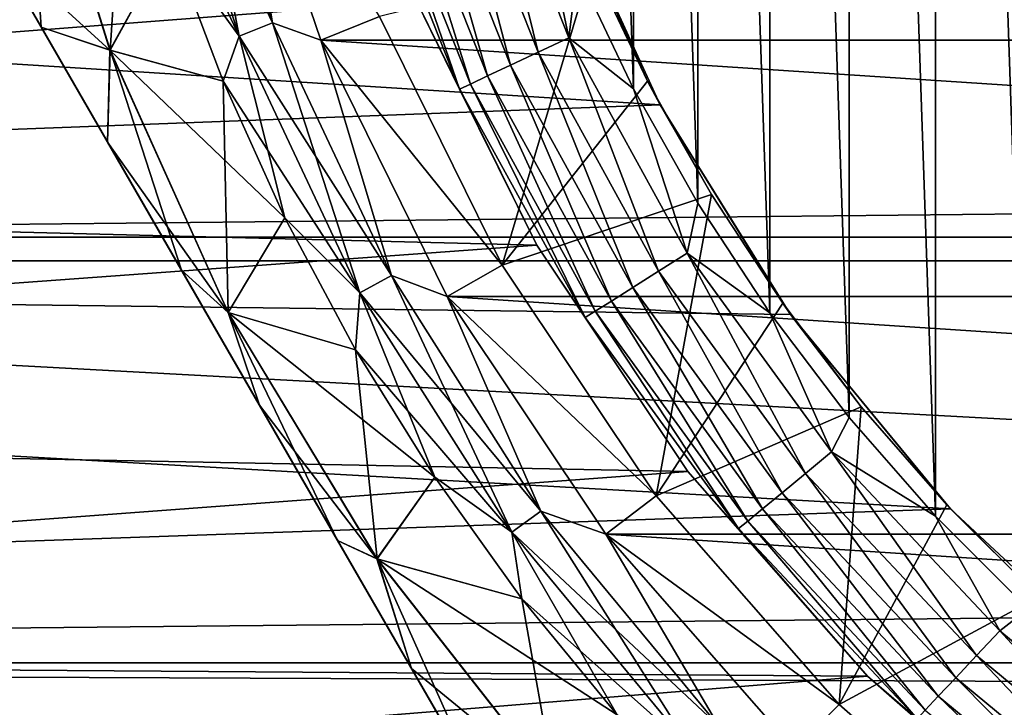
# Model space of a CAD drawing. Header units: millimetres. Extents: x -147 to 182, y -41 to 41.
# Tile 32 of 256: x -90.99 to -84.84, y -9.39 to -5.09. Entities that reach past the tile are written whole.
import ezdxf

# ---------------------------------------------------------------- set-up
doc = ezdxf.new("R2010")
doc.units = ezdxf.units.MM
doc.header["$LTSCALE"] = 51.403556
for name, color, linetype in [('2', 7, 'CONTINUOUS'), ('279', 7, 'CONTINUOUS'), ('280', 7, 'CONTINUOUS'), ('3', 7, 'CONTINUOUS'), ('308', 7, 'CONTINUOUS'), ('309', 7, 'CONTINUOUS'), ('315', 7, 'CONTINUOUS'), ('73', 7, 'CONTINUOUS'), ('74', 7, 'CONTINUOUS'), ('76', 7, 'CONTINUOUS'), ('77', 7, 'CONTINUOUS'), ('78', 7, 'CONTINUOUS'), ('79', 7, 'CONTINUOUS'), ('84', 7, 'CONTINUOUS'), ('91', 7, 'CONTINUOUS'), ('93', 7, 'CONTINUOUS'), ('95', 7, 'CONTINUOUS')]:
    doc.layers.add(name, color=color, linetype=linetype)

msp = doc.modelspace()

# ---------------------------------------------------------------- linework, layer by layer
at = {"layer": '2', "color": 7, "linetype": 'CONTINUOUS'}
for points in [[(-112.7, -3.9939, 22.6506), (-112.7, -6.5965, 22.0338), (136.7, -3.9939, 22.6506), (-112.7, -3.9939, 22.6506)], [(136.7, -3.9939, 22.6506), (-112.7, -6.5965, 22.0338), (136.7, -6.5965, 22.0338), (136.7, -3.9939, 22.6506)], [(-112.7, -6.5965, 22.0338), (-112.7, -9.1098, 21.119), (136.7, -6.5965, 22.0338), (-112.7, -6.5965, 22.0338)], [(136.7, -6.5965, 22.0338), (-112.7, -9.1098, 21.119), (136.7, -9.1098, 21.119), (136.7, -6.5965, 22.0338)], [(-112.7, -9.1098, 21.119), (-112.7, -11.5, 19.9186), (136.7, -9.1098, 21.119), (-112.7, -9.1098, 21.119)], [(136.7, -9.1098, 21.119), (-112.7, -11.5, 19.9186), (136.7, -11.5, 19.9186), (136.7, -9.1098, 21.119)]]:
    msp.add_3dface(points, dxfattribs=at)
at = {"layer": '279', "color": 7, "linetype": 'CONTINUOUS'}
for points in [[(-85.268, 8.1928, -50.1), (-84.6883, -8.7723, -50.1), (-84.6882, 8.7723, -50.1), (-85.268, 8.1928, -50.1)], [(-85.8068, 7.5752, -50.1), (-85.268, -8.1928, -50.1), (-85.268, 8.1928, -50.1), (-85.8068, 7.5752, -50.1)], [(-85.268, -8.1928, -50.1), (-84.6883, -8.7723, -50.1), (-85.268, 8.1928, -50.1), (-85.268, -8.1928, -50.1)], [(-86.3022, 6.9222, -50.1), (-85.8068, -7.5752, -50.1), (-85.8068, 7.5752, -50.1), (-86.3022, 6.9222, -50.1)], [(-85.8068, -7.5752, -50.1), (-85.268, -8.1928, -50.1), (-85.8068, 7.5752, -50.1), (-85.8068, -7.5752, -50.1)], [(-86.7519, 6.2369, -50.1), (-86.3022, -6.9222, -50.1), (-86.3022, 6.9222, -50.1), (-86.7519, 6.2369, -50.1)], [(-86.3022, -6.9222, -50.1), (-85.8068, -7.5752, -50.1), (-86.3022, 6.9222, -50.1), (-86.3022, -6.9222, -50.1)], [(-87.1537, 5.5225, -50.1), (-86.7519, -6.2368, -50.1), (-86.7519, 6.2369, -50.1), (-87.1537, 5.5225, -50.1)], [(-86.7519, -6.2368, -50.1), (-86.3022, -6.9222, -50.1), (-86.7519, 6.2369, -50.1), (-86.7519, -6.2368, -50.1)], [(-87.5059, 4.7823, -50.1), (-87.1537, -5.5225, -50.1), (-87.1537, 5.5225, -50.1), (-87.5059, 4.7823, -50.1)], [(-87.1537, -5.5225, -50.1), (-86.7519, -6.2368, -50.1), (-87.1537, 5.5225, -50.1), (-87.1537, -5.5225, -50.1)], [(-87.5059, -4.7823, -50.1), (-87.1537, -5.5225, -50.1), (-87.5059, 4.7823, -50.1), (-87.5059, -4.7823, -50.1)]]:
    msp.add_3dface(points, dxfattribs=at)
at = {"layer": '280', "color": 7, "linetype": 'CONTINUOUS'}
for points in [[(-88.3246, -3.842, -50.1986), (-87.7498, -5.2937, -50.1986), (-88.1233, -3.7766, -50.1248), (-88.3246, -3.842, -50.1986)], [(-87.8067, -4.0198, -50.1), (-88.1233, -3.7766, -50.1248), (-87.5583, -5.2036, -50.1248), (-87.8067, -4.0198, -50.1)], [(-88.1233, -3.7766, -50.1248), (-87.7498, -5.2937, -50.1986), (-87.5583, -5.2036, -50.1248), (-88.1233, -3.7766, -50.1248)], [(-88.5052, -3.9007, -50.3177), (-87.9216, -5.3746, -50.3177), (-88.3246, -3.842, -50.1986), (-88.5052, -3.9007, -50.3177)], [(-88.3246, -3.842, -50.1986), (-87.9216, -5.3746, -50.3177), (-87.7498, -5.2937, -50.1986), (-88.3246, -3.842, -50.1986)], [(-88.656, -3.9497, -50.4762), (-88.0651, -5.4421, -50.4762), (-88.5052, -3.9007, -50.3177), (-88.656, -3.9497, -50.4762)], [(-88.5052, -3.9007, -50.3177), (-88.0651, -5.4421, -50.4762), (-87.9216, -5.3746, -50.3177), (-88.5052, -3.9007, -50.3177)], [(-88.8399, -4.0095, -50.8775), (-88.2401, -5.5245, -50.8775), (-88.7695, -3.9866, -50.6659), (-88.8399, -4.0095, -50.8775)], [(-88.7695, -3.9866, -50.6659), (-88.1731, -5.4929, -50.6659), (-88.656, -3.9497, -50.4762), (-88.7695, -3.9866, -50.6659)], [(-88.7695, -3.9866, -50.6659), (-88.2401, -5.5245, -50.8775), (-88.1731, -5.4929, -50.6659), (-88.7695, -3.9866, -50.6659)], [(-88.656, -3.9497, -50.4762), (-88.1731, -5.4929, -50.6659), (-88.0651, -5.4421, -50.4762), (-88.656, -3.9497, -50.4762)], [(-88.8399, -4.0095, -50.8775), (-88.5104, -4.9749, -51.1), (-88.2401, -5.5245, -50.8775), (-88.8399, -4.0095, -50.8775)], [(-87.5059, -4.7823, -50.1), (-87.8067, -4.0198, -50.1), (-87.5583, -5.2036, -50.1248), (-87.5059, -4.7823, -50.1)], [(-87.1537, -5.5225, -50.1), (-87.5059, -4.7823, -50.1), (-87.5583, -5.2036, -50.1248), (-87.1537, -5.5225, -50.1)], [(-88.5104, -4.9749, -51.1), (-87.7583, -6.5, -51.1), (-88.2401, -5.5245, -50.8775), (-88.5104, -4.9749, -51.1)], [(-87.7498, -5.2937, -50.1986), (-86.9976, -6.662, -50.1986), (-87.5583, -5.2036, -50.1248), (-87.7498, -5.2937, -50.1986)], [(-87.1537, -5.5225, -50.1), (-87.5583, -5.2036, -50.1248), (-86.8189, -6.5486, -50.1248), (-87.1537, -5.5225, -50.1)], [(-87.5583, -5.2036, -50.1248), (-86.9976, -6.662, -50.1986), (-86.8189, -6.5486, -50.1248), (-87.5583, -5.2036, -50.1248)], [(-87.9216, -5.3746, -50.3177), (-87.1579, -6.7637, -50.3177), (-87.7498, -5.2937, -50.1986), (-87.9216, -5.3746, -50.3177)], [(-87.7498, -5.2937, -50.1986), (-87.1579, -6.7637, -50.3177), (-86.9976, -6.662, -50.1986), (-87.7498, -5.2937, -50.1986)], [(-88.0651, -5.4421, -50.4762), (-87.2918, -6.8487, -50.4762), (-87.9216, -5.3746, -50.3177), (-88.0651, -5.4421, -50.4762)], [(-87.9216, -5.3746, -50.3177), (-87.2918, -6.8487, -50.4762), (-87.1579, -6.7637, -50.3177), (-87.9216, -5.3746, -50.3177)], [(-88.1731, -5.4929, -50.6659), (-87.3926, -6.9126, -50.6659), (-88.0651, -5.4421, -50.4762), (-88.1731, -5.4929, -50.6659)], [(-88.0651, -5.4421, -50.4762), (-87.3926, -6.9126, -50.6659), (-87.2918, -6.8487, -50.4762), (-88.0651, -5.4421, -50.4762)], [(-88.2401, -5.5245, -50.8775), (-87.4551, -6.9523, -50.8775), (-88.1731, -5.4929, -50.6659), (-88.2401, -5.5245, -50.8775)], [(-88.2401, -5.5245, -50.8775), (-87.7583, -6.5, -51.1), (-87.4551, -6.9523, -50.8775), (-88.2401, -5.5245, -50.8775)], [(-88.1731, -5.4929, -50.6659), (-87.4551, -6.9523, -50.8775), (-87.3926, -6.9126, -50.6659), (-88.1731, -5.4929, -50.6659)], [(-86.7519, -6.2368, -50.1), (-87.1537, -5.5225, -50.1), (-86.8189, -6.5486, -50.1248), (-86.7519, -6.2368, -50.1)], [(-86.3022, -6.9222, -50.1), (-86.7519, -6.2368, -50.1), (-86.8189, -6.5486, -50.1248), (-86.3022, -6.9222, -50.1)], [(-87.7583, -6.5, -51.1), (-86.8136, -7.9139, -51.1), (-87.4551, -6.9523, -50.8775), (-87.7583, -6.5, -51.1)], [(-86.9976, -6.662, -50.1986), (-86.0798, -7.9251, -50.1986), (-86.8189, -6.5486, -50.1248), (-86.9976, -6.662, -50.1986)], [(-86.3022, -6.9222, -50.1), (-86.8189, -6.5486, -50.1248), (-85.9168, -7.7902, -50.1248), (-86.3022, -6.9222, -50.1)], [(-86.8189, -6.5486, -50.1248), (-86.0798, -7.9251, -50.1986), (-85.9168, -7.7902, -50.1248), (-86.8189, -6.5486, -50.1248)], [(-87.1579, -6.7637, -50.3177), (-86.2262, -8.0462, -50.3177), (-86.9976, -6.662, -50.1986), (-87.1579, -6.7637, -50.3177)], [(-86.9976, -6.662, -50.1986), (-86.2262, -8.0462, -50.3177), (-86.0798, -7.9251, -50.1986), (-86.9976, -6.662, -50.1986)], [(-87.2918, -6.8487, -50.4762), (-86.3484, -8.1473, -50.4762), (-87.1579, -6.7637, -50.3177), (-87.2918, -6.8487, -50.4762)], [(-87.1579, -6.7637, -50.3177), (-86.3484, -8.1473, -50.4762), (-86.2262, -8.0462, -50.3177), (-87.1579, -6.7637, -50.3177)], [(-87.3926, -6.9126, -50.6659), (-86.4403, -8.2233, -50.6659), (-87.2918, -6.8487, -50.4762), (-87.3926, -6.9126, -50.6659)], [(-87.2918, -6.8487, -50.4762), (-86.4403, -8.2233, -50.6659), (-86.3484, -8.1473, -50.4762), (-87.2918, -6.8487, -50.4762)], [(-87.4551, -6.9523, -50.8775), (-86.4974, -8.2705, -50.8775), (-87.3926, -6.9126, -50.6659), (-87.4551, -6.9523, -50.8775)], [(-87.3926, -6.9126, -50.6659), (-86.4974, -8.2705, -50.8775), (-86.4403, -8.2233, -50.6659), (-87.3926, -6.9126, -50.6659)], [(-85.8068, -7.5752, -50.1), (-86.3022, -6.9222, -50.1), (-85.9168, -7.7902, -50.1248), (-85.8068, -7.5752, -50.1)], [(-87.4551, -6.9523, -50.8775), (-86.8136, -7.9139, -51.1), (-86.4974, -8.2705, -50.8775), (-87.4551, -6.9523, -50.8775)], [(-85.268, -8.1928, -50.1), (-85.8068, -7.5752, -50.1), (-85.9168, -7.7902, -50.1248), (-85.268, -8.1928, -50.1)], [(-86.0798, -7.9251, -50.1986), (-85.011, -9.0633, -50.1986), (-85.9168, -7.7902, -50.1248), (-86.0798, -7.9251, -50.1986)], [(-85.268, -8.1928, -50.1), (-85.9168, -7.7902, -50.1248), (-84.8661, -8.909, -50.1248), (-85.268, -8.1928, -50.1)], [(-85.9168, -7.7902, -50.1248), (-85.011, -9.0633, -50.1986), (-84.8661, -8.909, -50.1248), (-85.9168, -7.7902, -50.1248)], [(-86.8136, -7.9139, -51.1), (-85.6924, -9.1924, -51.1), (-86.4974, -8.2705, -50.8775), (-86.8136, -7.9139, -51.1)], [(-86.2262, -8.0462, -50.3177), (-85.141, -9.2017, -50.3177), (-86.0798, -7.9251, -50.1986), (-86.2262, -8.0462, -50.3177)], [(-86.0798, -7.9251, -50.1986), (-85.141, -9.2017, -50.3177), (-85.011, -9.0633, -50.1986), (-86.0798, -7.9251, -50.1986)], [(-86.3484, -8.1473, -50.4762), (-85.2496, -9.3174, -50.4762), (-86.2262, -8.0462, -50.3177), (-86.3484, -8.1473, -50.4762)], [(-86.2262, -8.0462, -50.3177), (-85.2496, -9.3174, -50.4762), (-85.141, -9.2017, -50.3177), (-86.2262, -8.0462, -50.3177)], [(-86.4403, -8.2233, -50.6659), (-85.3313, -9.4043, -50.6659), (-86.3484, -8.1473, -50.4762), (-86.4403, -8.2233, -50.6659)], [(-86.3484, -8.1473, -50.4762), (-85.3313, -9.4043, -50.6659), (-85.2496, -9.3174, -50.4762), (-86.3484, -8.1473, -50.4762)], [(-86.4974, -8.2705, -50.8775), (-85.3819, -9.4583, -50.8775), (-86.4403, -8.2233, -50.6659), (-86.4974, -8.2705, -50.8775)], [(-86.4403, -8.2233, -50.6659), (-85.3819, -9.4583, -50.8775), (-85.3313, -9.4043, -50.6659), (-86.4403, -8.2233, -50.6659)], [(-84.6883, -8.7723, -50.1), (-85.268, -8.1928, -50.1), (-84.8661, -8.909, -50.1248), (-84.6883, -8.7723, -50.1)], [(-86.4974, -8.2705, -50.8775), (-85.6924, -9.1924, -51.1), (-85.3819, -9.4583, -50.8775), (-86.4974, -8.2705, -50.8775)], [(-84.6883, -8.7723, -50.1), (-84.8661, -8.909, -50.1248), (-83.6836, -9.8873, -50.1248), (-84.6883, -8.7723, -50.1)], [(-85.011, -9.0633, -50.1986), (-83.808, -10.0586, -50.1986), (-84.8661, -8.909, -50.1248), (-85.011, -9.0633, -50.1986)], [(-84.8661, -8.909, -50.1248), (-83.808, -10.0586, -50.1986), (-83.6836, -9.8873, -50.1248), (-84.8661, -8.909, -50.1248)], [(-85.141, -9.2017, -50.3177), (-83.9196, -10.2122, -50.3177), (-85.011, -9.0633, -50.1986), (-85.141, -9.2017, -50.3177)], [(-85.011, -9.0633, -50.1986), (-83.9196, -10.2122, -50.3177), (-83.808, -10.0586, -50.1986), (-85.011, -9.0633, -50.1986)], [(-85.6924, -9.1924, -51.1), (-84.4139, -10.3136, -51.1), (-85.3819, -9.4583, -50.8775), (-85.6924, -9.1924, -51.1)], [(-85.2496, -9.3174, -50.4762), (-84.0128, -10.3405, -50.4762), (-85.141, -9.2017, -50.3177), (-85.2496, -9.3174, -50.4762)], [(-85.141, -9.2017, -50.3177), (-84.0128, -10.3405, -50.4762), (-83.9196, -10.2122, -50.3177), (-85.141, -9.2017, -50.3177)], [(-85.3313, -9.4043, -50.6659), (-84.0829, -10.437, -50.6659), (-85.2496, -9.3174, -50.4762), (-85.3313, -9.4043, -50.6659)], [(-85.2496, -9.3174, -50.4762), (-84.0829, -10.437, -50.6659), (-84.0128, -10.3405, -50.4762), (-85.2496, -9.3174, -50.4762)]]:
    msp.add_3dface(points, dxfattribs=at)
at = {"layer": '3', "color": 7, "linetype": 'CONTINUOUS'}
for points in [[(-112.7, -6.5965, -22.0338), (-112.7, -3.9939, -22.6506), (-86.9877, -5.623, -22.3021), (-112.7, -6.5965, -22.0338)], [(-86.9877, -5.623, -22.3021), (-112.7, -3.9939, -22.6506), (-87.6134, -4.2546, -22.6031), (-86.9877, -5.623, -22.3021)], [(-86.1724, -6.9322, -21.9304), (-112.7, -6.5965, -22.0338), (-86.9877, -5.623, -22.3021), (-86.1724, -6.9322, -21.9304)], [(-112.7, -9.1098, -21.119), (-112.7, -6.5965, -22.0338), (-85.1733, -8.1476, -21.5085), (-112.7, -9.1098, -21.119)], [(-85.1733, -8.1476, -21.5085), (-112.7, -6.5965, -22.0338), (-86.1724, -6.9322, -21.9304), (-85.1733, -8.1476, -21.5085)], [(-84.0129, -9.2286, -21.0674), (-112.7, -9.1098, -21.119), (-85.1733, -8.1476, -21.5085), (-84.0129, -9.2286, -21.0674)], [(-112.7, -11.5, -19.9186), (-112.7, -9.1098, -21.119), (-79.9865, -11.3778, -19.9886), (-112.7, -11.5, -19.9186)], [(-79.9865, -11.3778, -19.9886), (-112.7, -9.1098, -21.119), (-81.3751, -10.8556, -20.277), (-79.9865, -11.3778, -19.9886)], [(-81.3751, -10.8556, -20.277), (-112.7, -9.1098, -21.119), (-82.7311, -10.1382, -20.645), (-81.3751, -10.8556, -20.277)], [(-82.7311, -10.1382, -20.645), (-112.7, -9.1098, -21.119), (-84.0129, -9.2286, -21.0674), (-82.7311, -10.1382, -20.645)]]:
    msp.add_3dface(points, dxfattribs=at)
at = {"layer": '308', "color": 7, "linetype": 'CONTINUOUS'}
for points in [[(-103.6135, -4.5942, -70.1), (-103.313, -6.1083, -70.1), (-88.5104, -4.9749, -70.1), (-103.6135, -4.5942, -70.1)], [(-88.5104, -4.9749, -70.1), (-103.313, -6.1083, -70.1), (-87.7583, -6.5, -70.1), (-88.5104, -4.9749, -70.1)], [(-103.313, -6.1083, -70.1), (-102.928, -7.6033, -70.1), (-87.7583, -6.5, -70.1), (-103.313, -6.1083, -70.1)], [(-87.7583, -6.5, -70.1), (-102.928, -7.6033, -70.1), (-86.8136, -7.9139, -70.1), (-87.7583, -6.5, -70.1)], [(-102.928, -7.6033, -70.1), (-102.46, -9.0734, -70.1), (-86.8136, -7.9139, -70.1), (-102.928, -7.6033, -70.1)], [(-86.8136, -7.9139, -70.1), (-102.46, -9.0734, -70.1), (-85.6924, -9.1924, -70.1), (-86.8136, -7.9139, -70.1)], [(-102.46, -9.0734, -70.1), (-101.9105, -10.5147, -70.1), (-85.6924, -9.1924, -70.1), (-102.46, -9.0734, -70.1)], [(-85.6924, -9.1924, -70.1), (-101.9105, -10.5147, -70.1), (-84.4139, -10.3136, -70.1), (-85.6924, -9.1924, -70.1)]]:
    msp.add_3dface(points, dxfattribs=at)
at = {"layer": '309', "color": 7, "linetype": 'CONTINUOUS'}
for points in [[(-105.7986, -6.449, -81.1), (-106.3241, -3.2436, -81.1), (-47.2014, -6.449, -81.1), (-105.7986, -6.449, -81.1)], [(-47.2014, -6.449, -81.1), (-106.3241, -3.2436, -81.1), (-46.6759, -3.2436, -81.1), (-47.2014, -6.449, -81.1)], [(-104.9296, -9.5791, -81.1), (-105.7986, -6.449, -81.1), (-48.0704, -9.5791, -81.1), (-104.9296, -9.5791, -81.1)], [(-48.0704, -9.5791, -81.1), (-105.7986, -6.449, -81.1), (-47.2014, -6.449, -81.1), (-48.0704, -9.5791, -81.1)]]:
    msp.add_3dface(points, dxfattribs=at)
at = {"layer": '315', "color": 7, "linetype": 'CONTINUOUS'}
for points in [[(-87.7583, -6.5, -51.1), (-88.5104, -4.9749, -51.1), (-87.7583, -6.5, -70.1), (-87.7583, -6.5, -51.1)], [(-88.5104, -4.9749, -51.1), (-88.5104, -4.9749, -70.1), (-87.7583, -6.5, -70.1), (-88.5104, -4.9749, -51.1)], [(-86.8136, -7.9139, -51.1), (-87.7583, -6.5, -51.1), (-86.8136, -7.9139, -70.1), (-86.8136, -7.9139, -51.1)], [(-87.7583, -6.5, -51.1), (-87.7583, -6.5, -70.1), (-86.8136, -7.9139, -70.1), (-87.7583, -6.5, -51.1)], [(-85.6924, -9.1924, -51.1), (-86.8136, -7.9139, -51.1), (-85.6924, -9.1924, -70.1), (-85.6924, -9.1924, -51.1)], [(-86.8136, -7.9139, -51.1), (-86.8136, -7.9139, -70.1), (-85.6924, -9.1924, -70.1), (-86.8136, -7.9139, -51.1)], [(-84.4139, -10.3136, -51.1), (-85.6924, -9.1924, -51.1), (-84.4139, -10.3136, -70.1), (-84.4139, -10.3136, -51.1)], [(-85.6924, -9.1924, -51.1), (-85.6924, -9.1924, -70.1), (-84.4139, -10.3136, -70.1), (-85.6924, -9.1924, -51.1)]]:
    msp.add_3dface(points, dxfattribs=at)
at = {"layer": '73', "color": 7, "linetype": 'CONTINUOUS'}
for points in [[(-89.1084, -5.2187, -49.5), (-89.6817, -3.5282, -49.5), (-63.8916, -5.2187, -49.5), (-89.1084, -5.2187, -49.5)], [(-63.8916, -5.2187, -49.5), (-89.6817, -3.5282, -49.5), (-63.3183, -3.5282, -49.5), (-63.8916, -5.2187, -49.5)], [(-88.3191, -6.8202, -49.5), (-89.1084, -5.2187, -49.5), (-64.6809, -6.8202, -49.5), (-88.3191, -6.8202, -49.5)], [(-64.6809, -6.8202, -49.5), (-89.1084, -5.2187, -49.5), (-63.8916, -5.2187, -49.5), (-64.6809, -6.8202, -49.5)], [(-87.3276, -8.3048, -49.5), (-88.3191, -6.8202, -49.5), (-65.6724, -8.3048, -49.5), (-87.3276, -8.3048, -49.5)], [(-65.6724, -8.3048, -49.5), (-88.3191, -6.8202, -49.5), (-64.6809, -6.8202, -49.5), (-65.6724, -8.3048, -49.5)], [(-86.1506, -9.6474, -49.5), (-87.3276, -8.3048, -49.5), (-66.8494, -9.6474, -49.5), (-86.1506, -9.6474, -49.5)], [(-66.8494, -9.6474, -49.5), (-87.3276, -8.3048, -49.5), (-65.6724, -8.3048, -49.5), (-66.8494, -9.6474, -49.5)]]:
    msp.add_3dface(points, dxfattribs=at)
at = {"layer": '74', "color": 7, "linetype": 'CONTINUOUS'}
for points in [[(-89.6817, -3.5282, -31.5), (-89.1084, -5.2187, -31.5), (-88.7414, -5.0706, -31.5), (-89.6817, -3.5282, -31.5)], [(-88.7414, -5.0706, -31.5), (-89.1084, -5.2187, -31.5), (-87.9748, -6.625, -31.5), (-88.7414, -5.0706, -31.5)], [(-89.1084, -5.2187, -31.5), (-88.3191, -6.8202, -31.5), (-87.9748, -6.625, -31.5), (-89.1084, -5.2187, -31.5)], [(-87.9748, -6.625, -31.5), (-88.3191, -6.8202, -31.5), (-87.0119, -8.0661, -31.5), (-87.9748, -6.625, -31.5)], [(-88.3191, -6.8202, -31.5), (-87.3276, -8.3048, -31.5), (-87.0119, -8.0661, -31.5), (-88.3191, -6.8202, -31.5)], [(-87.0119, -8.0661, -31.5), (-87.3276, -8.3048, -31.5), (-85.8691, -9.3692, -31.5), (-87.0119, -8.0661, -31.5)], [(-87.3276, -8.3048, -31.5), (-86.1506, -9.6474, -31.5), (-85.8691, -9.3692, -31.5), (-87.3276, -8.3048, -31.5)], [(-85.8691, -9.3692, -31.5), (-86.1506, -9.6474, -31.5), (-84.5661, -10.5119, -31.5), (-85.8691, -9.3692, -31.5)]]:
    msp.add_3dface(points, dxfattribs=at)
at = {"layer": '76', "color": 7, "linetype": 'CONTINUOUS'}
for points in [[(-90.96, -3.5641, -48.6379), (-90.4249, -5.281, -48.6379), (-91.1564, -4.6144, -47.9375), (-90.96, -3.5641, -48.6379)], [(-90.4249, -5.281, -48.6379), (-90.96, -3.5641, -48.6379), (-90.0479, -4.5989, -49.25), (-90.4249, -5.281, -48.6379)], [(-89.7181, -5.4751, -49.25), (-90.4249, -5.281, -48.6379), (-90.0479, -4.5989, -49.25), (-89.7181, -5.4751, -49.25)], [(-91.1564, -4.6144, -47.9375), (-90.4249, -5.281, -48.6379), (-90.8543, -5.1377, -48.1403), (-91.1564, -4.6144, -47.9375)], [(-90.8543, -5.1377, -48.1403), (-90.4249, -5.281, -48.6379), (-90.4396, -5.8558, -48.3334), (-90.8543, -5.1377, -48.1403)], [(-90.4249, -5.281, -48.6379), (-89.6869, -6.921, -48.6379), (-90.4396, -5.8558, -48.3334), (-90.4249, -5.281, -48.6379)], [(-89.6869, -6.921, -48.6379), (-90.4249, -5.281, -48.6379), (-89.3317, -6.3279, -49.25), (-89.6869, -6.921, -48.6379)], [(-89.3317, -6.3279, -49.25), (-90.4249, -5.281, -48.6379), (-89.7181, -5.4751, -49.25), (-89.3317, -6.3279, -49.25)], [(-90.4396, -5.8558, -48.3334), (-89.6869, -6.921, -48.6379), (-89.9783, -6.655, -48.4573), (-90.4396, -5.8558, -48.3334)], [(-88.8904, -7.1536, -49.25), (-89.6869, -6.921, -48.6379), (-89.3317, -6.3279, -49.25), (-88.8904, -7.1536, -49.25)], [(-89.9783, -6.655, -48.4573), (-89.6869, -6.921, -48.6379), (-89.4904, -7.5, -48.5), (-89.9783, -6.655, -48.4573)], [(-89.6869, -6.921, -48.6379), (-88.7565, -8.46, -48.6379), (-89.4904, -7.5, -48.5), (-89.6869, -6.921, -48.6379)], [(-88.7565, -8.46, -48.6379), (-89.6869, -6.921, -48.6379), (-88.396, -7.9486, -49.25), (-88.7565, -8.46, -48.6379)], [(-88.396, -7.9486, -49.25), (-89.6869, -6.921, -48.6379), (-88.8904, -7.1536, -49.25), (-88.396, -7.9486, -49.25)], [(-89.4904, -7.5, -48.5), (-88.7565, -8.46, -48.6379), (-89.0025, -8.345, -48.4573), (-89.4904, -7.5, -48.5)], [(-87.8507, -8.7097, -49.25), (-88.7565, -8.46, -48.6379), (-88.396, -7.9486, -49.25), (-87.8507, -8.7097, -49.25)], [(-89.0025, -8.345, -48.4573), (-88.7565, -8.46, -48.6379), (-88.5411, -9.1442, -48.3334), (-89.0025, -8.345, -48.4573)], [(-88.7565, -8.46, -48.6379), (-87.6474, -9.8757, -48.6379), (-88.5411, -9.1442, -48.3334), (-88.7565, -8.46, -48.6379)], [(-87.6474, -9.8757, -48.6379), (-88.7565, -8.46, -48.6379), (-87.2567, -9.4334, -49.25), (-87.6474, -9.8757, -48.6379)], [(-87.2567, -9.4334, -49.25), (-88.7565, -8.46, -48.6379), (-87.8507, -8.7097, -49.25), (-87.2567, -9.4334, -49.25)], [(-87.6474, -9.8757, -48.6379), (-88.1265, -9.8623, -48.1403), (-88.5411, -9.1442, -48.3334), (-87.6474, -9.8757, -48.6379)]]:
    msp.add_3dface(points, dxfattribs=at)
at = {"layer": '77', "color": 7, "linetype": 'CONTINUOUS'}
for points in [[(-89.4093, -5.1112, -49.4711), (-90.1661, -3.5089, -49.386), (-89.9481, -3.4529, -49.4711), (-89.4093, -5.1112, -49.4711)], [(-89.6817, -3.5282, -49.5), (-89.4093, -5.1112, -49.4711), (-89.9481, -3.4529, -49.4711), (-89.6817, -3.5282, -49.5)], [(-89.6186, -5.194, -49.386), (-90.3197, -3.703, -49.25), (-90.1661, -3.5089, -49.386), (-89.6186, -5.194, -49.386)], [(-89.6186, -5.194, -49.386), (-90.1661, -3.5089, -49.386), (-89.4093, -5.1112, -49.4711), (-89.6186, -5.194, -49.386)], [(-89.6817, -3.5282, -49.5), (-89.1084, -5.2187, -49.5), (-89.4093, -5.1112, -49.4711), (-89.6817, -3.5282, -49.5)], [(-90.0479, -4.5989, -49.25), (-90.3197, -3.703, -49.25), (-89.6186, -5.194, -49.386), (-90.0479, -4.5989, -49.25)], [(-89.7181, -5.4751, -49.25), (-90.0479, -4.5989, -49.25), (-89.6186, -5.194, -49.386), (-89.7181, -5.4751, -49.25)], [(-88.6669, -6.6888, -49.4711), (-89.6186, -5.194, -49.386), (-89.4093, -5.1112, -49.4711), (-88.6669, -6.6888, -49.4711)], [(-89.1084, -5.2187, -49.5), (-88.6669, -6.6888, -49.4711), (-89.4093, -5.1112, -49.4711), (-89.1084, -5.2187, -49.5)], [(-88.8641, -6.7972, -49.386), (-89.7181, -5.4751, -49.25), (-89.6186, -5.194, -49.386), (-88.8641, -6.7972, -49.386)], [(-88.8641, -6.7972, -49.386), (-89.6186, -5.194, -49.386), (-88.6669, -6.6888, -49.4711), (-88.8641, -6.7972, -49.386)], [(-89.1084, -5.2187, -49.5), (-88.3191, -6.8202, -49.5), (-88.6669, -6.6888, -49.4711), (-89.1084, -5.2187, -49.5)], [(-89.3317, -6.3279, -49.25), (-89.7181, -5.4751, -49.25), (-88.8641, -6.7972, -49.386), (-89.3317, -6.3279, -49.25)], [(-88.8904, -7.1536, -49.25), (-89.3317, -6.3279, -49.25), (-88.8641, -6.7972, -49.386), (-88.8904, -7.1536, -49.25)], [(-87.7327, -8.161, -49.4711), (-88.8641, -6.7972, -49.386), (-88.6669, -6.6888, -49.4711), (-87.7327, -8.161, -49.4711)], [(-88.3191, -6.8202, -49.5), (-87.7327, -8.161, -49.4711), (-88.6669, -6.6888, -49.4711), (-88.3191, -6.8202, -49.5)], [(-87.9147, -8.2933, -49.386), (-88.8904, -7.1536, -49.25), (-88.8641, -6.7972, -49.386), (-87.9147, -8.2933, -49.386)], [(-87.9147, -8.2933, -49.386), (-88.8641, -6.7972, -49.386), (-87.7327, -8.161, -49.4711), (-87.9147, -8.2933, -49.386)], [(-88.3191, -6.8202, -49.5), (-87.3276, -8.3048, -49.5), (-87.7327, -8.161, -49.4711), (-88.3191, -6.8202, -49.5)], [(-88.396, -7.9486, -49.25), (-88.8904, -7.1536, -49.25), (-87.9147, -8.2933, -49.386), (-88.396, -7.9486, -49.25)], [(-87.8507, -8.7097, -49.25), (-88.396, -7.9486, -49.25), (-87.9147, -8.2933, -49.386), (-87.8507, -8.7097, -49.25)], [(-86.6212, -9.5045, -49.4711), (-87.9147, -8.2933, -49.386), (-87.7327, -8.161, -49.4711), (-86.6212, -9.5045, -49.4711)], [(-87.3276, -8.3048, -49.5), (-86.6212, -9.5045, -49.4711), (-87.7327, -8.161, -49.4711), (-87.3276, -8.3048, -49.5)], [(-86.7853, -9.6585, -49.386), (-87.8507, -8.7097, -49.25), (-87.9147, -8.2933, -49.386), (-86.7853, -9.6585, -49.386)], [(-86.7853, -9.6585, -49.386), (-87.9147, -8.2933, -49.386), (-86.6212, -9.5045, -49.4711), (-86.7853, -9.6585, -49.386)], [(-87.3276, -8.3048, -49.5), (-86.1506, -9.6474, -49.5), (-86.6212, -9.5045, -49.4711), (-87.3276, -8.3048, -49.5)], [(-87.2567, -9.4334, -49.25), (-87.8507, -8.7097, -49.25), (-86.7853, -9.6585, -49.386), (-87.2567, -9.4334, -49.25)]]:
    msp.add_3dface(points, dxfattribs=at)
at = {"layer": '78', "color": 7, "linetype": 'CONTINUOUS'}
for points in [[(-89.6184, -5.1939, -31.6138), (-89.9479, -3.4528, -31.5288), (-90.1659, -3.5088, -31.6138), (-89.6184, -5.1939, -31.6138)], [(-89.4091, -5.1111, -31.5288), (-89.6817, -3.5282, -31.5), (-89.9479, -3.4528, -31.5288), (-89.4091, -5.1111, -31.5288)], [(-89.4091, -5.1111, -31.5288), (-89.9479, -3.4528, -31.5288), (-89.6184, -5.1939, -31.6138), (-89.4091, -5.1111, -31.5288)], [(-89.6184, -5.1939, -31.6138), (-90.1659, -3.5088, -31.6138), (-90.0479, -4.5989, -31.75), (-89.6184, -5.1939, -31.6138)], [(-89.1084, -5.2187, -31.5), (-89.6817, -3.5282, -31.5), (-89.4091, -5.1111, -31.5288), (-89.1084, -5.2187, -31.5)], [(-89.7181, -5.4751, -31.75), (-89.6184, -5.1939, -31.6138), (-90.0479, -4.5989, -31.75), (-89.7181, -5.4751, -31.75)], [(-88.8639, -6.7971, -31.6138), (-89.4091, -5.1111, -31.5288), (-89.6184, -5.1939, -31.6138), (-88.8639, -6.7971, -31.6138)], [(-88.6667, -6.6887, -31.5288), (-89.1084, -5.2187, -31.5), (-89.4091, -5.1111, -31.5288), (-88.6667, -6.6887, -31.5288)], [(-88.6667, -6.6887, -31.5288), (-89.4091, -5.1111, -31.5288), (-88.8639, -6.7971, -31.6138), (-88.6667, -6.6887, -31.5288)], [(-89.3317, -6.3279, -31.75), (-89.6184, -5.1939, -31.6138), (-89.7181, -5.4751, -31.75), (-89.3317, -6.3279, -31.75)], [(-88.8639, -6.7971, -31.6138), (-89.6184, -5.1939, -31.6138), (-89.3317, -6.3279, -31.75), (-88.8639, -6.7971, -31.6138)], [(-88.3191, -6.8202, -31.5), (-89.1084, -5.2187, -31.5), (-88.6667, -6.6887, -31.5288), (-88.3191, -6.8202, -31.5)], [(-88.8904, -7.1536, -31.75), (-88.8639, -6.7971, -31.6138), (-89.3317, -6.3279, -31.75), (-88.8904, -7.1536, -31.75)], [(-87.9145, -8.2931, -31.6138), (-88.6667, -6.6887, -31.5288), (-88.8639, -6.7971, -31.6138), (-87.9145, -8.2931, -31.6138)], [(-87.7325, -8.1609, -31.5288), (-88.3191, -6.8202, -31.5), (-88.6667, -6.6887, -31.5288), (-87.7325, -8.1609, -31.5288)], [(-87.7325, -8.1609, -31.5288), (-88.6667, -6.6887, -31.5288), (-87.9145, -8.2931, -31.6138), (-87.7325, -8.1609, -31.5288)], [(-88.396, -7.9486, -31.75), (-88.8639, -6.7971, -31.6138), (-88.8904, -7.1536, -31.75), (-88.396, -7.9486, -31.75)], [(-87.9145, -8.2931, -31.6138), (-88.8639, -6.7971, -31.6138), (-88.396, -7.9486, -31.75), (-87.9145, -8.2931, -31.6138)], [(-87.3276, -8.3048, -31.5), (-88.3191, -6.8202, -31.5), (-87.7325, -8.1609, -31.5288), (-87.3276, -8.3048, -31.5)], [(-87.8507, -8.7097, -31.75), (-87.9145, -8.2931, -31.6138), (-88.396, -7.9486, -31.75), (-87.8507, -8.7097, -31.75)], [(-86.7851, -9.6584, -31.6138), (-87.7325, -8.1609, -31.5288), (-87.9145, -8.2931, -31.6138), (-86.7851, -9.6584, -31.6138)], [(-86.6211, -9.5043, -31.5288), (-87.3276, -8.3048, -31.5), (-87.7325, -8.1609, -31.5288), (-86.6211, -9.5043, -31.5288)], [(-86.6211, -9.5043, -31.5288), (-87.7325, -8.1609, -31.5288), (-86.7851, -9.6584, -31.6138), (-86.6211, -9.5043, -31.5288)], [(-86.7851, -9.6584, -31.6138), (-87.9145, -8.2931, -31.6138), (-87.2567, -9.4334, -31.75), (-86.7851, -9.6584, -31.6138)], [(-87.2567, -9.4334, -31.75), (-87.9145, -8.2931, -31.6138), (-87.8507, -8.7097, -31.75), (-87.2567, -9.4334, -31.75)], [(-86.1506, -9.6474, -31.5), (-87.3276, -8.3048, -31.5), (-86.6211, -9.5043, -31.5288), (-86.1506, -9.6474, -31.5)]]:
    msp.add_3dface(points, dxfattribs=at)
at = {"layer": '79', "color": 7, "linetype": 'CONTINUOUS'}
for points in [[(-91.1534, -4.6196, -33.0602), (-90.8543, -5.1377, -32.8597), (-90.9584, -3.5637, -32.3601), (-91.1534, -4.6196, -33.0602)], [(-90.3197, -3.703, -31.75), (-90.9584, -3.5637, -32.3601), (-90.4235, -5.2805, -32.3601), (-90.3197, -3.703, -31.75)], [(-90.9584, -3.5637, -32.3601), (-90.8543, -5.1377, -32.8597), (-90.4235, -5.2805, -32.3601), (-90.9584, -3.5637, -32.3601)], [(-90.0479, -4.5989, -31.75), (-90.3197, -3.703, -31.75), (-90.4235, -5.2805, -32.3601), (-90.0479, -4.5989, -31.75)], [(-89.7181, -5.4751, -31.75), (-90.0479, -4.5989, -31.75), (-90.4235, -5.2805, -32.3601), (-89.7181, -5.4751, -31.75)], [(-90.4235, -5.2805, -32.3601), (-90.8543, -5.1377, -32.8597), (-90.4396, -5.8558, -32.6666), (-90.4235, -5.2805, -32.3601)], [(-89.9783, -6.655, -32.5427), (-90.4235, -5.2805, -32.3601), (-90.4396, -5.8558, -32.6666), (-89.9783, -6.655, -32.5427)], [(-89.7181, -5.4751, -31.75), (-90.4235, -5.2805, -32.3601), (-89.6854, -6.9203, -32.3601), (-89.7181, -5.4751, -31.75)], [(-89.6854, -6.9203, -32.3601), (-90.4235, -5.2805, -32.3601), (-89.9783, -6.655, -32.5427), (-89.6854, -6.9203, -32.3601)], [(-89.3317, -6.3279, -31.75), (-89.7181, -5.4751, -31.75), (-89.6854, -6.9203, -32.3601), (-89.3317, -6.3279, -31.75)], [(-88.8904, -7.1536, -31.75), (-89.3317, -6.3279, -31.75), (-89.6854, -6.9203, -32.3601), (-88.8904, -7.1536, -31.75)], [(-89.4904, -7.5, -32.5), (-89.6854, -6.9203, -32.3601), (-89.9783, -6.655, -32.5427), (-89.4904, -7.5, -32.5)], [(-88.8904, -7.1536, -31.75), (-89.6854, -6.9203, -32.3601), (-88.7552, -8.4591, -32.3601), (-88.8904, -7.1536, -31.75)], [(-88.7552, -8.4591, -32.3601), (-89.6854, -6.9203, -32.3601), (-89.0025, -8.345, -32.5427), (-88.7552, -8.4591, -32.3601)], [(-89.0025, -8.345, -32.5427), (-89.6854, -6.9203, -32.3601), (-89.4904, -7.5, -32.5), (-89.0025, -8.345, -32.5427)], [(-88.396, -7.9486, -31.75), (-88.8904, -7.1536, -31.75), (-88.7552, -8.4591, -32.3601), (-88.396, -7.9486, -31.75)], [(-87.8507, -8.7097, -31.75), (-88.396, -7.9486, -31.75), (-88.7552, -8.4591, -32.3601), (-87.8507, -8.7097, -31.75)], [(-88.5411, -9.1442, -32.6666), (-88.7552, -8.4591, -32.3601), (-89.0025, -8.345, -32.5427), (-88.5411, -9.1442, -32.6666)], [(-87.8507, -8.7097, -31.75), (-88.7552, -8.4591, -32.3601), (-87.6462, -9.8746, -32.3601), (-87.8507, -8.7097, -31.75)], [(-87.6462, -9.8746, -32.3601), (-88.7552, -8.4591, -32.3601), (-88.1265, -9.8623, -32.8597), (-87.6462, -9.8746, -32.3601)], [(-88.1265, -9.8623, -32.8597), (-88.7552, -8.4591, -32.3601), (-88.5411, -9.1442, -32.6666), (-88.1265, -9.8623, -32.8597)], [(-87.2567, -9.4334, -31.75), (-87.8507, -8.7097, -31.75), (-87.6462, -9.8746, -32.3601), (-87.2567, -9.4334, -31.75)]]:
    msp.add_3dface(points, dxfattribs=at)
at = {"layer": '84', "color": 7, "linetype": 'CONTINUOUS'}
for points in [[(-86.7065, -12.3218, -45.5), (-92.2743, -2.6782, -45.5), (-92.262, -2.6994, -45.7916), (-86.7065, -12.3218, -45.5)], [(-92.2743, -2.6782, -45.5), (-86.7065, -12.3218, -45.5), (-86.7065, -12.3218, -35.5), (-92.2743, -2.6782, -45.5)], [(-92.2743, -2.6782, -35.5), (-92.2743, -2.6782, -45.5), (-86.7065, -12.3218, -35.5), (-92.2743, -2.6782, -35.5)], [(-92.262, -2.6994, -35.2084), (-92.2743, -2.6782, -35.5), (-86.7187, -12.3006, -35.2084), (-92.262, -2.6994, -35.2084)], [(-92.2743, -2.6782, -35.5), (-86.7065, -12.3218, -35.5), (-86.7187, -12.3006, -35.2084), (-92.2743, -2.6782, -35.5)], [(-86.7187, -12.3006, -45.7916), (-86.7065, -12.3218, -45.5), (-92.262, -2.6994, -45.7916), (-86.7187, -12.3006, -45.7916)], [(-92.2245, -2.7644, -46.0851), (-86.7187, -12.3006, -45.7916), (-92.262, -2.6994, -45.7916), (-92.2245, -2.7644, -46.0851)], [(-92.2245, -2.7644, -34.9149), (-92.262, -2.6994, -35.2084), (-86.7563, -12.2356, -34.9149), (-92.2245, -2.7644, -34.9149)], [(-86.7563, -12.2356, -34.9149), (-92.262, -2.6994, -35.2084), (-86.7187, -12.3006, -35.2084), (-86.7563, -12.2356, -34.9149)], [(-86.7563, -12.2356, -46.0851), (-86.7187, -12.3006, -45.7916), (-92.2245, -2.7644, -46.0851), (-86.7563, -12.2356, -46.0851)], [(-92.1702, -2.8584, -46.3411), (-86.7563, -12.2356, -46.0851), (-92.2245, -2.7644, -46.0851), (-92.1702, -2.8584, -46.3411)], [(-92.1695, -2.8595, -34.6564), (-92.2245, -2.7644, -34.9149), (-86.8112, -12.1405, -34.6564), (-92.1695, -2.8595, -34.6564)], [(-86.8112, -12.1405, -34.6564), (-92.2245, -2.7644, -34.9149), (-86.7563, -12.2356, -34.9149), (-86.8112, -12.1405, -34.6564)], [(-86.8106, -12.1416, -46.3411), (-86.7563, -12.2356, -46.0851), (-92.1702, -2.8584, -46.3411), (-86.8106, -12.1416, -46.3411)], [(-86.8106, -12.1416, -46.3411), (-92.1702, -2.8584, -46.3411), (-92.1591, -2.8776, -46.3835), (-86.8106, -12.1416, -46.3411)], [(-92.1591, -2.8776, -34.6165), (-92.1695, -2.8595, -34.6564), (-86.8216, -12.1224, -34.6165), (-92.1591, -2.8776, -34.6165)], [(-92.1695, -2.8595, -34.6564), (-86.8112, -12.1405, -34.6564), (-86.8216, -12.1224, -34.6165), (-92.1695, -2.8595, -34.6564)], [(-86.8216, -12.1224, -46.3835), (-86.8106, -12.1416, -46.3411), (-92.1591, -2.8776, -46.3835), (-86.8216, -12.1224, -46.3835)], [(-86.8216, -12.1224, -46.3835), (-92.1591, -2.8776, -46.3835), (-92.0617, -3.0464, -46.687), (-86.8216, -12.1224, -46.3835)], [(-92.0617, -3.0464, -34.313), (-92.1591, -2.8776, -34.6165), (-86.9191, -11.9536, -34.313), (-92.0617, -3.0464, -34.313)], [(-92.1591, -2.8776, -34.6165), (-86.8216, -12.1224, -34.6165), (-86.9191, -11.9536, -34.313), (-92.1591, -2.8776, -34.6165)], [(-86.9191, -11.9536, -46.687), (-86.8216, -12.1224, -46.3835), (-92.0617, -3.0464, -46.687), (-86.9191, -11.9536, -46.687)], [(-91.9259, -3.2815, -46.9955), (-86.9191, -11.9536, -46.687), (-92.0617, -3.0464, -46.687), (-91.9259, -3.2815, -46.9955)], [(-91.9259, -3.2815, -34.0045), (-92.0617, -3.0464, -34.313), (-87.0548, -11.7185, -34.0045), (-91.9259, -3.2815, -34.0045)], [(-87.0548, -11.7185, -34.0045), (-92.0617, -3.0464, -34.313), (-86.9191, -11.9536, -34.313), (-87.0548, -11.7185, -34.0045)], [(-87.0548, -11.7185, -46.9955), (-86.9191, -11.9536, -46.687), (-91.9259, -3.2815, -46.9955), (-87.0548, -11.7185, -46.9955)], [(-91.835, -3.439, -47.1615), (-87.0548, -11.7185, -46.9955), (-91.9259, -3.2815, -46.9955), (-91.835, -3.439, -47.1615)], [(-91.8336, -3.4415, -33.8361), (-91.9259, -3.2815, -34.0045), (-87.1472, -11.5585, -33.8361), (-91.8336, -3.4415, -33.8361)], [(-87.1472, -11.5585, -33.8361), (-91.9259, -3.2815, -34.0045), (-87.0548, -11.7185, -34.0045), (-87.1472, -11.5585, -33.8361)], [(-87.1458, -11.561, -47.1615), (-87.0548, -11.7185, -46.9955), (-91.835, -3.439, -47.1615), (-87.1458, -11.561, -47.1615)], [(-87.1458, -11.561, -47.1615), (-91.835, -3.439, -47.1615), (-91.7438, -3.597, -47.3061), (-87.1458, -11.561, -47.1615)], [(-91.7438, -3.597, -33.6939), (-91.8336, -3.4415, -33.8361), (-87.237, -11.403, -33.6939), (-91.7438, -3.597, -33.6939)], [(-91.8336, -3.4415, -33.8361), (-87.1472, -11.5585, -33.8361), (-87.237, -11.403, -33.6939), (-91.8336, -3.4415, -33.8361)], [(-87.237, -11.403, -47.3061), (-87.1458, -11.561, -47.1615), (-91.7438, -3.597, -47.3061), (-87.237, -11.403, -47.3061)], [(-87.237, -11.403, -47.3061), (-91.7438, -3.597, -47.3061), (-91.5071, -4.0069, -47.6103), (-87.237, -11.403, -47.3061)], [(-91.5071, -4.0069, -33.3897), (-91.7438, -3.597, -33.6939), (-87.4737, -10.9931, -33.3897), (-91.5071, -4.0069, -33.3897)], [(-91.7438, -3.597, -33.6939), (-87.237, -11.403, -33.6939), (-87.4737, -10.9931, -33.3897), (-91.7438, -3.597, -33.6939)], [(-87.4737, -10.9931, -47.6103), (-87.237, -11.403, -47.3061), (-91.5071, -4.0069, -47.6103), (-87.4737, -10.9931, -47.6103)], [(-91.211, -4.5198, -47.8939), (-87.4737, -10.9931, -47.6103), (-91.5071, -4.0069, -47.6103), (-91.211, -4.5198, -47.8939)], [(-91.211, -4.5198, -33.1061), (-91.5071, -4.0069, -33.3897), (-87.7698, -10.4802, -33.1061), (-91.211, -4.5198, -33.1061)], [(-87.7698, -10.4802, -33.1061), (-91.5071, -4.0069, -33.3897), (-87.4737, -10.9931, -33.3897), (-87.7698, -10.4802, -33.1061)], [(-87.7698, -10.4802, -47.8939), (-87.4737, -10.9931, -47.6103), (-91.211, -4.5198, -47.8939), (-87.7698, -10.4802, -47.8939)], [(-91.1564, -4.6144, -47.9375), (-87.7698, -10.4802, -47.8939), (-91.211, -4.5198, -47.8939), (-91.1564, -4.6144, -47.9375)], [(-91.1534, -4.6196, -33.0602), (-91.211, -4.5198, -33.1061), (-87.8274, -10.3804, -33.0602), (-91.1534, -4.6196, -33.0602)], [(-87.8274, -10.3804, -33.0602), (-91.211, -4.5198, -33.1061), (-87.7698, -10.4802, -33.1061), (-87.8274, -10.3804, -33.0602)], [(-87.8244, -10.3856, -47.9375), (-87.7698, -10.4802, -47.8939), (-91.1564, -4.6144, -47.9375), (-87.8244, -10.3856, -47.9375)], [(-87.8244, -10.3856, -47.9375), (-91.1564, -4.6144, -47.9375), (-90.8543, -5.1377, -48.1403), (-87.8244, -10.3856, -47.9375)], [(-90.8543, -5.1377, -32.8597), (-91.1534, -4.6196, -33.0602), (-88.1265, -9.8623, -32.8597), (-90.8543, -5.1377, -32.8597)], [(-91.1534, -4.6196, -33.0602), (-87.8274, -10.3804, -33.0602), (-88.1265, -9.8623, -32.8597), (-91.1534, -4.6196, -33.0602)], [(-88.1265, -9.8623, -48.1403), (-87.8244, -10.3856, -47.9375), (-90.8543, -5.1377, -48.1403), (-88.1265, -9.8623, -48.1403)], [(-88.1265, -9.8623, -48.1403), (-90.8543, -5.1377, -48.1403), (-90.4396, -5.8558, -48.3334), (-88.1265, -9.8623, -48.1403)], [(-90.8543, -5.1377, -32.8597), (-88.1265, -9.8623, -32.8597), (-88.5411, -9.1442, -32.6666), (-90.8543, -5.1377, -32.8597)], [(-90.8543, -5.1377, -32.8597), (-88.5411, -9.1442, -32.6666), (-90.4396, -5.8558, -32.6666), (-90.8543, -5.1377, -32.8597)], [(-88.1265, -9.8623, -48.1403), (-90.4396, -5.8558, -48.3334), (-88.5411, -9.1442, -48.3334), (-88.1265, -9.8623, -48.1403)], [(-90.4396, -5.8558, -48.3334), (-89.9783, -6.655, -48.4573), (-88.5411, -9.1442, -48.3334), (-90.4396, -5.8558, -48.3334)], [(-88.5411, -9.1442, -32.6666), (-89.0025, -8.345, -32.5427), (-90.4396, -5.8558, -32.6666), (-88.5411, -9.1442, -32.6666)], [(-89.0025, -8.345, -32.5427), (-89.9783, -6.655, -32.5427), (-90.4396, -5.8558, -32.6666), (-89.0025, -8.345, -32.5427)], [(-89.9783, -6.655, -48.4573), (-89.4904, -7.5, -48.5), (-89.0025, -8.345, -48.4573), (-89.9783, -6.655, -48.4573)], [(-89.9783, -6.655, -48.4573), (-89.0025, -8.345, -48.4573), (-88.5411, -9.1442, -48.3334), (-89.9783, -6.655, -48.4573)], [(-89.0025, -8.345, -32.5427), (-89.4904, -7.5, -32.5), (-89.9783, -6.655, -32.5427), (-89.0025, -8.345, -32.5427)]]:
    msp.add_3dface(points, dxfattribs=at)
at = {"layer": '91', "color": 7, "linetype": 'CONTINUOUS'}
for points in [[(-88.7414, -5.0706, -31.5), (-87.9748, -6.625, -31.5), (-88.7414, -5.0706, -28.1089), (-88.7414, -5.0706, -31.5)], [(-88.7414, -5.0706, -28.1089), (-87.9748, -6.625, -31.5), (-87.9748, -6.625, -28.1089), (-88.7414, -5.0706, -28.1089)], [(-87.9748, -6.625, -31.5), (-87.0119, -8.0661, -31.5), (-87.9748, -6.625, -28.1089), (-87.9748, -6.625, -31.5)], [(-87.9748, -6.625, -28.1089), (-87.0119, -8.0661, -31.5), (-87.0119, -8.0662, -28.1089), (-87.9748, -6.625, -28.1089)], [(-87.0119, -8.0661, -31.5), (-85.8691, -9.3692, -31.5), (-87.0119, -8.0662, -28.1089), (-87.0119, -8.0661, -31.5)], [(-87.0119, -8.0662, -28.1089), (-85.8691, -9.3692, -31.5), (-85.8691, -9.3692, -28.1089), (-87.0119, -8.0662, -28.1089)], [(-85.8691, -9.3692, -31.5), (-84.5661, -10.5119, -31.5), (-85.8691, -9.3692, -28.1089), (-85.8691, -9.3692, -31.5)], [(-85.8691, -9.3692, -28.1089), (-84.5661, -10.5119, -31.5), (-84.566, -10.512, -28.1089), (-85.8691, -9.3692, -28.1089)]]:
    msp.add_3dface(points, dxfattribs=at)
at = {"layer": '93', "color": 7, "linetype": 'CONTINUOUS'}
for points in [[(-86.9877, -5.623, -22.3021), (-87.6134, -4.2546, -22.6031), (-87.0659, -5.4747, -26.5), (-86.9877, -5.623, -22.3021)], [(-87.0659, -5.4747, -26.5), (-87.6134, -4.2546, -22.6031), (-87.4148, -4.7411, -26.5), (-87.0659, -5.4747, -26.5)], [(-86.6676, -6.1831, -26.5), (-86.9877, -5.623, -22.3021), (-87.0659, -5.4747, -26.5), (-86.6676, -6.1831, -26.5)], [(-86.1724, -6.9322, -21.9304), (-86.9877, -5.623, -22.3021), (-86.222, -6.8624, -26.5), (-86.1724, -6.9322, -21.9304)], [(-86.222, -6.8624, -26.5), (-86.9877, -5.623, -22.3021), (-86.6676, -6.1831, -26.5), (-86.222, -6.8624, -26.5)], [(-85.7309, -7.51, -26.5), (-86.1724, -6.9322, -21.9304), (-86.222, -6.8624, -26.5), (-85.7309, -7.51, -26.5)], [(-85.1733, -8.1476, -21.5085), (-86.1724, -6.9322, -21.9304), (-85.197, -8.1223, -26.5), (-85.1733, -8.1476, -21.5085)], [(-85.197, -8.1223, -26.5), (-86.1724, -6.9322, -21.9304), (-85.7309, -7.51, -26.5), (-85.197, -8.1223, -26.5)], [(-84.6223, -8.697, -26.5), (-85.1733, -8.1476, -21.5085), (-85.197, -8.1223, -26.5), (-84.6223, -8.697, -26.5)], [(-84.0129, -9.2286, -21.0674), (-85.1733, -8.1476, -21.5085), (-84.6223, -8.697, -26.5), (-84.0129, -9.2286, -21.0674)]]:
    msp.add_3dface(points, dxfattribs=at)
at = {"layer": '95', "color": 7, "linetype": 'CONTINUOUS'}
for points in [[(-88.7414, -5.0706, -28.1089), (-87.9748, -6.625, -28.1089), (-87.4148, -4.7411, -26.5), (-88.7414, -5.0706, -28.1089)], [(-87.9748, -6.625, -28.1089), (-87.0659, -5.4747, -26.5), (-87.4148, -4.7411, -26.5), (-87.9748, -6.625, -28.1089)], [(-87.9748, -6.625, -28.1089), (-86.6676, -6.1831, -26.5), (-87.0659, -5.4747, -26.5), (-87.9748, -6.625, -28.1089)], [(-87.9748, -6.625, -28.1089), (-87.0119, -8.0662, -28.1089), (-86.6676, -6.1831, -26.5), (-87.9748, -6.625, -28.1089)], [(-87.0119, -8.0662, -28.1089), (-86.222, -6.8624, -26.5), (-86.6676, -6.1831, -26.5), (-87.0119, -8.0662, -28.1089)], [(-87.0119, -8.0662, -28.1089), (-85.7309, -7.51, -26.5), (-86.222, -6.8624, -26.5), (-87.0119, -8.0662, -28.1089)], [(-87.0119, -8.0662, -28.1089), (-85.8691, -9.3692, -28.1089), (-85.7309, -7.51, -26.5), (-87.0119, -8.0662, -28.1089)], [(-85.8691, -9.3692, -28.1089), (-85.197, -8.1223, -26.5), (-85.7309, -7.51, -26.5), (-85.8691, -9.3692, -28.1089)], [(-85.8691, -9.3692, -28.1089), (-84.6223, -8.697, -26.5), (-85.197, -8.1223, -26.5), (-85.8691, -9.3692, -28.1089)], [(-85.8691, -9.3692, -28.1089), (-84.566, -10.512, -28.1089), (-84.6223, -8.697, -26.5), (-85.8691, -9.3692, -28.1089)]]:
    msp.add_3dface(points, dxfattribs=at)

doc.saveas('drawing.dxf')
